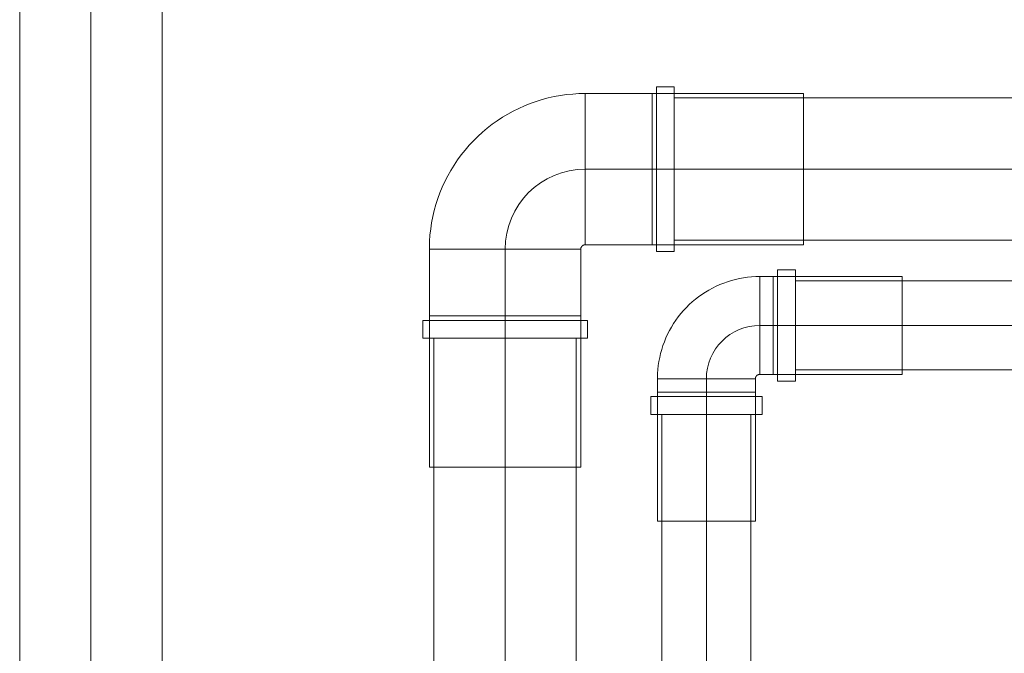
# Model space of a CAD drawing. Header units: millimetres. Extents: x -14962 to -11715, y -600 to 2729.
# Tile 33 of 41: x -14473 to -14252, y 2058 to 2200. Entities that reach past the tile are written whole.
import ezdxf

# ---------------------------------------------------------------- set-up
doc = ezdxf.new("R2010")
doc.units = ezdxf.units.MM
doc.layers.add('P-PIPE', color=3, linetype='Continuous', lineweight=18)
doc.layers.add('P-PIPE-CNTR', color=3, linetype='Continuous', lineweight=18)

# ---------------------------------------------------------------- blocks, each defined once
blk = doc.blocks.new('COMAP - SKINPRESS ppsu - Coude_45_90_9041W_9090W - Coude_45_90_9041W_9090W-V2-Elévation Sud')
at = {"layer": 'P-PIPE', "color": 1}
for p, q in [((-14298.55, 2143.91), (-14302.55, 2143.91)), ((-14302.55, 2143.91), (-14302.55, 2118.91)), ((-14302.55, 2143.91), (-14302.55, 2118.91)), ((-14298.55, 2118.91), (-14298.55, 2143.91)), ((-14298.55, 2118.91), (-14298.55, 2143.91)), ((-14303.55, 2142.41), (-14306.55, 2142.41)), ((-14306.55, 2142.41), (-14306.55, 2131.41)), ((-14306.55, 2120.41), (-14306.55, 2142.41)), ((-14306.55, 2120.41), (-14306.55, 2142.41)), ((-14274.55, 2142.41), (-14303.55, 2142.41)), ((-14303.55, 2142.41), (-14303.55, 2120.41)), ((-14303.55, 2142.41), (-14303.55, 2120.41)), ((-14303.55, 2131.41), (-14303.55, 2142.41)), ((-14274.55, 2120.41), (-14274.55, 2142.41)), ((-14274.55, 2120.41), (-14274.55, 2142.41)), ((-14306.55, 2131.41), (-14306.55, 2120.41)), ((-14303.55, 2120.41), (-14303.55, 2131.41)), ((-14329.55, 2119.41), (-14329.55, 2116.41)), ((-14307.55, 2119.41), (-14329.55, 2119.41)), ((-14307.55, 2119.41), (-14329.55, 2119.41)), ((-14329.55, 2119.41), (-14307.55, 2119.41)), ((-14329.55, 2119.41), (-14307.55, 2119.41)), ((-14307.55, 2116.41), (-14307.55, 2119.41)), ((-14306.55, 2120.41), (-14303.55, 2120.41)), ((-14303.55, 2120.41), (-14274.55, 2120.41)), ((-14302.55, 2118.91), (-14298.55, 2118.91)), ((-14329.55, 2116.41), (-14329.55, 2087.41)), ((-14307.55, 2116.41), (-14329.55, 2116.41)), ((-14307.55, 2116.41), (-14329.55, 2116.41)), ((-14329.55, 2116.41), (-14307.55, 2116.41)), ((-14329.55, 2116.41), (-14307.55, 2116.41)), ((-14307.55, 2087.41), (-14307.55, 2116.41)), ((-14331.05, 2115.41), (-14331.05, 2111.41)), ((-14306.05, 2115.41), (-14331.05, 2115.41)), ((-14306.05, 2115.41), (-14331.05, 2115.41)), ((-14306.05, 2111.41), (-14306.05, 2115.41)), ((-14331.05, 2111.41), (-14306.05, 2111.41)), ((-14331.05, 2111.41), (-14306.05, 2111.41)), ((-14329.55, 2087.41), (-14307.55, 2087.41)), ((-14329.55, 2087.41), (-14307.55, 2087.41))]:
    blk.add_line(p, q, dxfattribs=at)
at = {"layer": 'P-PIPE', "color": 1, "flags": 128}
for points in [[(-14306.55, 2142.41), (-14307.47, 2142.39), (-14308.39, 2142.34), (-14309.3, 2142.24), (-14310.21, 2142.12), (-14311.12, 2141.95), (-14312.02, 2141.75), (-14312.91, 2141.51), (-14313.79, 2141.24), (-14314.65, 2140.94), (-14315.51, 2140.59), (-14316.35, 2140.22), (-14317.17, 2139.81), (-14317.98, 2139.37), (-14318.77, 2138.9), (-14319.54, 2138.39), (-14320.29, 2137.86), (-14321.01, 2137.29), (-14321.72, 2136.7), (-14322.4, 2136.08), (-14323.05, 2135.43), (-14323.68, 2134.76), (-14324.28, 2134.06), (-14324.85, 2133.34), (-14325.39, 2132.6), (-14325.9, 2131.84), (-14326.39, 2131.05), (-14326.84, 2130.25), (-14327.25, 2129.43), (-14327.64, 2128.59), (-14327.99, 2127.74), (-14328.3, 2126.88), (-14328.58, 2126), (-14328.83, 2125.12), (-14329.04, 2124.22), (-14329.22, 2123.32), (-14329.35, 2122.41), (-14329.46, 2121.5), (-14329.52, 2120.58), (-14329.55, 2119.66), (-14329.55, 2119.41)], [(-14307.55, 2119.41), (-14307.55, 2119.45), (-14307.55, 2119.49), (-14307.54, 2119.53), (-14307.54, 2119.57), (-14307.53, 2119.61), (-14307.52, 2119.65), (-14307.51, 2119.69), (-14307.5, 2119.72), (-14307.49, 2119.76), (-14307.47, 2119.8), (-14307.45, 2119.84), (-14307.44, 2119.87), (-14307.42, 2119.91), (-14307.4, 2119.94), (-14307.38, 2119.97), (-14307.35, 2120.01), (-14307.33, 2120.04), (-14307.3, 2120.07), (-14307.27, 2120.1), (-14307.25, 2120.13), (-14307.22, 2120.15), (-14307.19, 2120.18), (-14307.16, 2120.21), (-14307.12, 2120.23), (-14307.09, 2120.25), (-14307.06, 2120.27), (-14307.02, 2120.29), (-14306.99, 2120.31), (-14306.95, 2120.33), (-14306.91, 2120.34), (-14306.87, 2120.36), (-14306.84, 2120.37), (-14306.8, 2120.38), (-14306.76, 2120.39), (-14306.72, 2120.4), (-14306.68, 2120.4), (-14306.64, 2120.41), (-14306.6, 2120.41), (-14306.56, 2120.41), (-14306.55, 2120.41)]]:
    blk.add_lwpolyline(points, dxfattribs=at)
blk = doc.blocks.new('COMAP - SKINPRESS ppsu - Coude_45_90_9041W_9090W - Coude_45_90_9041W_9090W-1089505-Elévation Sud')
at = {"layer": 'P-PIPE'}
for p, q in [((-14325.76, 2185.04), (-14329.76, 2185.04)), ((-14329.76, 2185.04), (-14329.76, 2148.04)), ((-14329.76, 2185.04), (-14329.76, 2148.04)), ((-14325.76, 2148.04), (-14325.76, 2185.04)), ((-14325.76, 2148.04), (-14325.76, 2185.04)), ((-14330.76, 2183.54), (-14345.76, 2183.54)), ((-14345.76, 2183.54), (-14345.76, 2166.54)), ((-14345.76, 2149.54), (-14345.76, 2183.54)), ((-14345.76, 2149.54), (-14345.76, 2183.54)), ((-14296.76, 2183.54), (-14330.76, 2183.54)), ((-14330.76, 2183.54), (-14330.76, 2149.54)), ((-14330.76, 2183.54), (-14330.76, 2149.54)), ((-14330.76, 2166.54), (-14330.76, 2183.54)), ((-14296.76, 2149.54), (-14296.76, 2183.54)), ((-14296.76, 2149.54), (-14296.76, 2183.54)), ((-14345.76, 2166.54), (-14345.76, 2149.54)), ((-14330.76, 2149.54), (-14330.76, 2166.54)), ((-14345.76, 2149.54), (-14330.76, 2149.54)), ((-14330.76, 2149.54), (-14296.76, 2149.54)), ((-14380.76, 2148.54), (-14380.76, 2133.54)), ((-14346.76, 2148.54), (-14380.76, 2148.54)), ((-14346.76, 2148.54), (-14380.76, 2148.54)), ((-14380.76, 2148.54), (-14346.76, 2148.54)), ((-14380.76, 2148.54), (-14346.76, 2148.54)), ((-14346.76, 2133.54), (-14346.76, 2148.54)), ((-14329.76, 2148.04), (-14325.76, 2148.04)), ((-14382.26, 2132.54), (-14382.26, 2128.54)), ((-14345.26, 2132.54), (-14382.26, 2132.54)), ((-14345.26, 2132.54), (-14382.26, 2132.54)), ((-14380.76, 2133.54), (-14380.76, 2099.54)), ((-14346.76, 2133.54), (-14380.76, 2133.54)), ((-14346.76, 2133.54), (-14380.76, 2133.54)), ((-14380.76, 2133.54), (-14346.76, 2133.54)), ((-14380.76, 2133.54), (-14346.76, 2133.54)), ((-14346.76, 2099.54), (-14346.76, 2133.54)), ((-14345.26, 2128.54), (-14345.26, 2132.54)), ((-14382.26, 2128.54), (-14345.26, 2128.54)), ((-14382.26, 2128.54), (-14345.26, 2128.54)), ((-14380.76, 2099.54), (-14346.76, 2099.54)), ((-14380.76, 2099.54), (-14346.76, 2099.54))]:
    blk.add_line(p, q, dxfattribs=at)
at = {"layer": 'P-PIPE', "flags": 128}
for points in [[(-14345.76, 2183.54), (-14347.16, 2183.52), (-14348.56, 2183.43), (-14349.95, 2183.29), (-14351.34, 2183.1), (-14352.71, 2182.85), (-14354.08, 2182.54), (-14355.43, 2182.18), (-14356.77, 2181.77), (-14358.09, 2181.3), (-14359.39, 2180.78), (-14360.67, 2180.21), (-14361.92, 2179.59), (-14363.15, 2178.92), (-14364.35, 2178.2), (-14365.52, 2177.43), (-14366.66, 2176.62), (-14367.77, 2175.76), (-14368.84, 2174.86), (-14369.87, 2173.91), (-14370.87, 2172.93), (-14371.82, 2171.9), (-14372.74, 2170.84), (-14373.61, 2169.75), (-14374.43, 2168.62), (-14375.21, 2167.45), (-14375.94, 2166.26), (-14376.63, 2165.04), (-14377.26, 2163.79), (-14377.85, 2162.52), (-14378.38, 2161.23), (-14378.86, 2159.91), (-14379.29, 2158.58), (-14379.67, 2157.23), (-14379.99, 2155.87), (-14380.25, 2154.49), (-14380.46, 2153.11), (-14380.62, 2151.72), (-14380.72, 2150.32), (-14380.76, 2148.92), (-14380.76, 2148.54)], [(-14346.76, 2148.54), (-14346.76, 2148.58), (-14346.76, 2148.62), (-14346.75, 2148.66), (-14346.75, 2148.7), (-14346.74, 2148.74), (-14346.73, 2148.78), (-14346.72, 2148.82), (-14346.71, 2148.86), (-14346.7, 2148.9), (-14346.68, 2148.93), (-14346.67, 2148.97), (-14346.65, 2149.01), (-14346.63, 2149.04), (-14346.61, 2149.07), (-14346.59, 2149.11), (-14346.56, 2149.14), (-14346.54, 2149.17), (-14346.51, 2149.2), (-14346.49, 2149.23), (-14346.46, 2149.26), (-14346.43, 2149.29), (-14346.4, 2149.31), (-14346.37, 2149.34), (-14346.33, 2149.36), (-14346.3, 2149.39), (-14346.27, 2149.41), (-14346.23, 2149.43), (-14346.2, 2149.44), (-14346.16, 2149.46), (-14346.12, 2149.48), (-14346.09, 2149.49), (-14346.05, 2149.5), (-14346.01, 2149.51), (-14345.97, 2149.52), (-14345.93, 2149.53), (-14345.89, 2149.54), (-14345.85, 2149.54), (-14345.81, 2149.54), (-14345.77, 2149.54), (-14345.76, 2149.54)]]:
    blk.add_lwpolyline(points, dxfattribs=at)

msp = doc.modelspace()

# ---------------------------------------------------------------- linework, layer by layer
at = {"layer": 'P-PIPE'}
for p, q in [((-14472.76, 2267.75), (-14472.76, 2020.75)), ((-14440.76, 2020.75), (-14440.76, 2267.75)), ((-14006.76, 2182.54), (-14325.76, 2182.54)), ((-14325.76, 2182.54), (-14325.76, 2150.54)), ((-14325.76, 2150.54), (-14006.76, 2150.54)), ((-14379.76, 2128.54), (-14379.76, 2027)), ((-14347.76, 2128.54), (-14379.76, 2128.54)), ((-14347.76, 2027), (-14347.76, 2128.54))]:
    msp.add_line(p, q, dxfattribs=at)
at = {"layer": 'P-PIPE', "color": 1}
for p, q in [((-14023.55, 2141.41), (-14298.55, 2141.41)), ((-14298.55, 2141.41), (-14298.55, 2121.41)), ((-14298.55, 2121.41), (-14023.55, 2121.41)), ((-14328.55, 2111.41), (-14328.55, 1963.91)), ((-14308.55, 2111.41), (-14328.55, 2111.41)), ((-14308.55, 1963.91), (-14308.55, 2111.41))]:
    msp.add_line(p, q, dxfattribs=at)
at = {"layer": 'P-PIPE-CNTR'}
for p, q in [((-14456.76, 2020.75), (-14456.76, 2267.75)), ((-14456.76, 2020.75), (-14456.76, 2267.75)), ((-14345.76, 2166.54), (-14325.76, 2166.54)), ((-14345.76, 2166.54), (-14330.76, 2166.54)), ((-14330.76, 2166.54), (-14296.76, 2166.54)), ((-14325.76, 2166.54), (-14006.76, 2166.54)), ((-14325.76, 2166.54), (-14006.76, 2166.54)), ((-14363.76, 2128.54), (-14363.76, 2148.54)), ((-14363.76, 2027), (-14363.76, 2128.54)), ((-14363.76, 2027), (-14363.76, 2128.54))]:
    msp.add_line(p, q, dxfattribs=at)
at = {"layer": 'P-PIPE-CNTR', "color": 1}
for p, q in [((-14306.55, 2131.41), (-14298.55, 2131.41)), ((-14306.55, 2131.41), (-14303.55, 2131.41)), ((-14303.55, 2131.41), (-14274.55, 2131.41)), ((-14298.55, 2131.41), (-14023.55, 2131.41)), ((-14298.55, 2131.41), (-14023.55, 2131.41)), ((-14318.55, 2111.41), (-14318.55, 2119.41)), ((-14318.55, 1963.91), (-14318.55, 2111.41)), ((-14318.55, 1963.91), (-14318.55, 2111.41))]:
    msp.add_line(p, q, dxfattribs=at)
at = {"layer": 'P-PIPE-CNTR'}
msp.add_arc((-14345.76, 2148.54), 18, 90, 180, dxfattribs=at)
at = {"layer": 'P-PIPE-CNTR', "color": 1}
msp.add_arc((-14306.55, 2119.41), 12, 90, 180, dxfattribs=at)

# ---------------------------------------------------------------- block references
at = {"layer": 'P-PIPE'}
msp.add_blockref('COMAP - SKINPRESS ppsu - Coude_45_90_9041W_9090W - Coude_45_90_9041W_9090W-1089505-Elévation Sud', (0, 0), dxfattribs=at)
at = {"layer": 'P-PIPE', "color": 1}
msp.add_blockref('COMAP - SKINPRESS ppsu - Coude_45_90_9041W_9090W - Coude_45_90_9041W_9090W-V2-Elévation Sud', (0, 0), dxfattribs=at)

doc.saveas('drawing.dxf')
